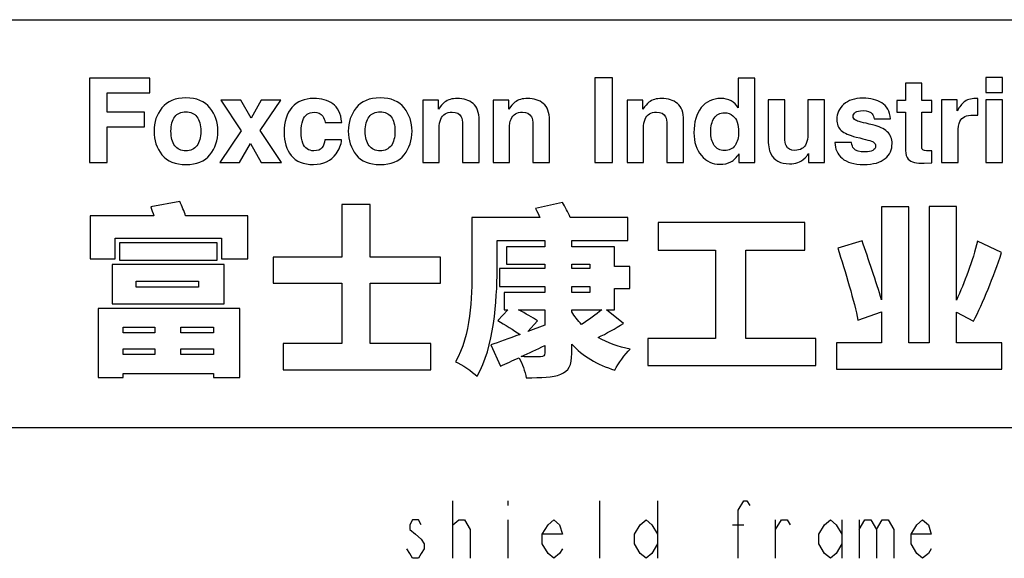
# Model space of a CAD drawing. Header units: millimetres. Extents: x 0 to 420, y 0 to 297.
# Tile 10 of 15: x 343 to 386, y 24 to 47. Entities that reach past the tile are written whole.
import ezdxf

# ---------------------------------------------------------------- set-up
doc = ezdxf.new("R2010")
doc.units = ezdxf.units.MM
doc.header["$LTSCALE"] = 23.1
doc.layers.get('0').update_dxf_attribs({"linetype": 'CONTINUOUS'})

msp = doc.modelspace()

# ---------------------------------------------------------------- linework, layer by layer
at = {"color": 7, "linetype": 'CONTINUOUS', "true_color": 0xf5f5f5}
for p, q in [((234.756, 47.473), (417.234, 47.473)), ((234.756, 29.765), (417.234, 29.765)), ((361.777, 24.088), (361.777, 26.588)), ((364.152, 26.588), (364.152, 26.38)), ((368.152, 24.088), (368.152, 26.588)), ((370.652, 26.588), (370.652, 24.088)), ((364.152, 25.755), (364.152, 24.088)), ((375.777, 24.088), (375.777, 25.755)), ((378.652, 25.755), (378.652, 24.088)), ((379.402, 25.755), (379.402, 24.088)), ((373.902, 25.547), (374.402, 25.547))]:
    msp.add_line(p, q, dxfattribs=at)
for points in [[(374.152, 24.088), (374.152, 26.172), (374.402, 26.588), (374.527, 26.588), (374.652, 26.38)], [(360.402, 25.547), (360.277, 25.755), (360.027, 25.755), (359.902, 25.547), (359.902, 25.338), (360.152, 25.13), (360.402, 24.922), (360.527, 24.713), (360.527, 24.505), (360.402, 24.297), (360.277, 24.088), (360.027, 24.088), (359.902, 24.297), (359.777, 24.505)], [(361.777, 25.338), (361.777, 25.547), (362.027, 25.755), (362.152, 25.755), (362.277, 25.755), (362.527, 25.338), (362.527, 24.088)], [(366.527, 24.505), (366.402, 24.297), (366.152, 24.088), (365.902, 24.297), (365.652, 24.713), (365.652, 25.13), (365.902, 25.547), (366.152, 25.755), (366.402, 25.547), (366.527, 25.13), (365.652, 25.13)], [(370.652, 24.713), (370.402, 24.297), (370.152, 24.088), (369.902, 24.297), (369.652, 24.713), (369.652, 25.13), (369.902, 25.547), (370.152, 25.755), (370.402, 25.547), (370.652, 25.13)], [(375.777, 25.338), (376.027, 25.755), (376.277, 25.755), (376.402, 25.547)], [(378.652, 24.713), (378.402, 24.297), (378.152, 24.088), (377.902, 24.297), (377.652, 24.713), (377.652, 25.13), (377.902, 25.547), (378.152, 25.755), (378.402, 25.547), (378.652, 25.13)], [(379.402, 25.338), (379.652, 25.755), (379.902, 25.755), (380.152, 25.338), (380.152, 24.088)], [(380.152, 25.338), (380.402, 25.755), (380.652, 25.755), (380.902, 25.338), (380.902, 24.088)], [(382.527, 24.505), (382.402, 24.297), (382.152, 24.088), (381.902, 24.297), (381.652, 24.713), (381.652, 25.13), (381.902, 25.547), (382.152, 25.755), (382.402, 25.547), (382.527, 25.13), (381.652, 25.13)]]:
    msp.add_lwpolyline(points, dxfattribs=at)
at = {"color": 7, "linetype": 'CONTINUOUS'}
for points, knots in [([(346.007, 44.937), (346.007, 44.937), (348.62, 44.937), (348.62, 44.937), (348.62, 44.937), (348.62, 44.937), (348.62, 44.293), (348.62, 44.293), (348.62, 44.293), (348.62, 44.293), (346.767, 44.293), (346.767, 44.293), (346.767, 44.293), (346.767, 44.293), (346.767, 43.451), (346.767, 43.451), (346.767, 43.451), (346.767, 43.451), (348.391, 43.451), (348.391, 43.451), (348.391, 43.451), (348.391, 43.451), (348.391, 42.814), (348.391, 42.814), (348.391, 42.814), (348.391, 42.814), (346.767, 42.814), (346.767, 42.814), (346.767, 42.814), (346.767, 42.814), (346.767, 41.278), (346.767, 41.278), (346.767, 41.278), (346.767, 41.278), (346.007, 41.278), (346.007, 41.278), (346.007, 41.278), (346.007, 41.278), (346.007, 44.937), (346.007, 44.937)], [0, 0, 0, 0, 0.090909, 0.090909, 0.090909, 0.090909, 0.181818, 0.181818, 0.181818, 0.181818, 0.272727, 0.272727, 0.272727, 0.272727, 0.363636, 0.363636, 0.363636, 0.363636, 0.454545, 0.454545, 0.454545, 0.454545, 0.545455, 0.545455, 0.545455, 0.545455, 0.636364, 0.636364, 0.636364, 0.636364, 0.727273, 0.727273, 0.727273, 0.727273, 0.818182, 0.818182, 0.818182, 0.818182, 1, 1, 1, 1]), ([(368.691, 41.278), (368.691, 41.278), (367.93, 41.278), (367.93, 41.278), (367.93, 41.278), (367.93, 41.278), (367.93, 44.942), (367.93, 44.942), (367.93, 44.942), (367.93, 44.942), (368.691, 44.942), (368.691, 44.942), (368.691, 44.942), (368.691, 44.942), (368.691, 41.278), (368.691, 41.278)], [0, 0, 0, 0, 0.2, 0.2, 0.2, 0.2, 0.4, 0.4, 0.4, 0.4, 0.6, 0.6, 0.6, 0.6, 1, 1, 1, 1]), ([(373.842, 43.944), (373.969, 43.872), (374.073, 43.772), (374.153, 43.645), (374.153, 43.645), (374.153, 43.645), (374.153, 44.937), (374.153, 44.937), (374.153, 44.937), (374.153, 44.937), (374.871, 44.937), (374.871, 44.937), (374.871, 44.937), (374.871, 44.937), (374.871, 41.278), (374.871, 41.278), (374.871, 41.278), (374.871, 41.278), (374.182, 41.278), (374.182, 41.278), (374.182, 41.278), (374.182, 41.278), (374.182, 41.653), (374.182, 41.653), (374.182, 41.653), (374.081, 41.492), (373.966, 41.375), (373.837, 41.303), (373.837, 41.303), (373.707, 41.23), (373.546, 41.193), (373.354, 41.193), (373.354, 41.193), (373.038, 41.193), (372.771, 41.321), (372.555, 41.577), (372.555, 41.577), (372.339, 41.833), (372.231, 42.162), (372.231, 42.563), (372.231, 42.563), (372.231, 43.025), (372.337, 43.389), (372.55, 43.654), (372.55, 43.654), (372.763, 43.92), (373.048, 44.052), (373.404, 44.052), (373.404, 44.052), (373.568, 44.052), (373.714, 44.016), (373.842, 43.944)], [0, 0, 0, 0, 0.071429, 0.071429, 0.071429, 0.071429, 0.142857, 0.142857, 0.142857, 0.142857, 0.214286, 0.214286, 0.214286, 0.214286, 0.285714, 0.285714, 0.285714, 0.285714, 0.357143, 0.357143, 0.357143, 0.357143, 0.428571, 0.428571, 0.428571, 0.428571, 0.5, 0.5, 0.5, 0.5, 0.571429, 0.571429, 0.571429, 0.571429, 0.642857, 0.642857, 0.642857, 0.642857, 0.714286, 0.714286, 0.714286, 0.714286, 0.785714, 0.785714, 0.785714, 0.785714, 0.857143, 0.857143, 0.857143, 0.857143, 1, 1, 1, 1]), ([(385.619, 44.311), (385.619, 44.311), (384.901, 44.311), (384.901, 44.311), (384.901, 44.311), (384.901, 44.311), (384.901, 44.965), (384.901, 44.965), (384.901, 44.965), (384.901, 44.965), (385.619, 44.965), (385.619, 44.965), (385.619, 44.965), (385.619, 44.965), (385.619, 44.311), (385.619, 44.311)], [0, 0, 0, 0, 0.2, 0.2, 0.2, 0.2, 0.4, 0.4, 0.4, 0.4, 0.6, 0.6, 0.6, 0.6, 1, 1, 1, 1]), ([(381.034, 43.458), (381.034, 43.458), (381.034, 43.963), (381.034, 43.963), (381.034, 43.963), (381.034, 43.963), (381.412, 43.963), (381.412, 43.963), (381.412, 43.963), (381.412, 43.963), (381.412, 44.719), (381.412, 44.719), (381.412, 44.719), (381.412, 44.719), (382.114, 44.719), (382.114, 44.719), (382.114, 44.719), (382.114, 44.719), (382.114, 43.963), (382.114, 43.963), (382.114, 43.963), (382.114, 43.963), (382.554, 43.963), (382.554, 43.963), (382.554, 43.963), (382.554, 43.963), (382.554, 43.458), (382.554, 43.458), (382.554, 43.458), (382.554, 43.458), (382.114, 43.458), (382.114, 43.458), (382.114, 43.458), (382.114, 43.458), (382.114, 42.026), (382.114, 42.026), (382.114, 42.026), (382.114, 41.915), (382.128, 41.846), (382.156, 41.819), (382.156, 41.819), (382.184, 41.791), (382.27, 41.777), (382.414, 41.777), (382.414, 41.777), (382.436, 41.777), (382.459, 41.778), (382.483, 41.779), (382.483, 41.779), (382.507, 41.779), (382.53, 41.781), (382.554, 41.782), (382.554, 41.782), (382.554, 41.782), (382.554, 41.253), (382.554, 41.253), (382.554, 41.253), (382.554, 41.253), (382.218, 41.24), (382.218, 41.24), (382.218, 41.24), (381.883, 41.229), (381.655, 41.287), (381.532, 41.415), (381.532, 41.415), (381.452, 41.496), (381.412, 41.621), (381.412, 41.79), (381.412, 41.79), (381.412, 41.79), (381.412, 43.458), (381.412, 43.458), (381.412, 43.458), (381.412, 43.458), (381.034, 43.458), (381.034, 43.458)], [0, 0, 0, 0, 0.05, 0.05, 0.05, 0.05, 0.1, 0.1, 0.1, 0.1, 0.15, 0.15, 0.15, 0.15, 0.2, 0.2, 0.2, 0.2, 0.25, 0.25, 0.25, 0.25, 0.3, 0.3, 0.3, 0.3, 0.35, 0.35, 0.35, 0.35, 0.4, 0.4, 0.4, 0.4, 0.45, 0.45, 0.45, 0.45, 0.5, 0.5, 0.5, 0.5, 0.55, 0.55, 0.55, 0.55, 0.6, 0.6, 0.6, 0.6, 0.65, 0.65, 0.65, 0.65, 0.7, 0.7, 0.7, 0.7, 0.75, 0.75, 0.75, 0.75, 0.8, 0.8, 0.8, 0.8, 0.85, 0.85, 0.85, 0.85, 0.9, 0.9, 0.9, 0.9, 1, 1, 1, 1]), ([(351.232, 41.609), (351.003, 41.327), (350.656, 41.186), (350.19, 41.186), (350.19, 41.186), (349.724, 41.186), (349.377, 41.327), (349.149, 41.609), (349.149, 41.609), (348.92, 41.891), (348.805, 42.231), (348.805, 42.629), (348.805, 42.629), (348.805, 43.02), (348.92, 43.358), (349.149, 43.645), (349.149, 43.645), (349.377, 43.932), (349.724, 44.075), (350.19, 44.075), (350.19, 44.075), (350.656, 44.075), (351.003, 43.932), (351.232, 43.645), (351.232, 43.645), (351.461, 43.358), (351.575, 43.02), (351.575, 42.629), (351.575, 42.629), (351.575, 42.231), (351.461, 41.891), (351.232, 41.609)], [0, 0, 0, 0, 0.111111, 0.111111, 0.111111, 0.111111, 0.222222, 0.222222, 0.222222, 0.222222, 0.333333, 0.333333, 0.333333, 0.333333, 0.444444, 0.444444, 0.444444, 0.444444, 0.555556, 0.555556, 0.555556, 0.555556, 0.666667, 0.666667, 0.666667, 0.666667, 0.777778, 0.777778, 0.777778, 0.777778, 1, 1, 1, 1]), ([(356.225, 43.015), (356.212, 43.117), (356.177, 43.208), (356.123, 43.289), (356.123, 43.289), (356.042, 43.398), (355.919, 43.453), (355.751, 43.453), (355.751, 43.453), (355.512, 43.453), (355.348, 43.335), (355.26, 43.098), (355.26, 43.098), (355.213, 42.972), (355.191, 42.805), (355.191, 42.597), (355.191, 42.597), (355.191, 42.398), (355.213, 42.239), (355.26, 42.118), (355.26, 42.118), (355.345, 41.893), (355.504, 41.78), (355.739, 41.78), (355.739, 41.78), (355.905, 41.78), (356.023, 41.825), (356.092, 41.914), (356.092, 41.914), (356.162, 42.004), (356.205, 42.12), (356.22, 42.262), (356.22, 42.262), (356.22, 42.262), (356.943, 42.262), (356.943, 42.262), (356.943, 42.262), (356.926, 42.047), (356.849, 41.843), (356.709, 41.651), (356.709, 41.651), (356.487, 41.341), (356.158, 41.186), (355.721, 41.186), (355.721, 41.186), (355.285, 41.186), (354.964, 41.315), (354.758, 41.574), (354.758, 41.574), (354.552, 41.832), (354.45, 42.167), (354.45, 42.579), (354.45, 42.579), (354.45, 43.044), (354.563, 43.406), (354.791, 43.664), (354.791, 43.664), (355.018, 43.923), (355.331, 44.052), (355.731, 44.052), (355.731, 44.052), (356.071, 44.052), (356.349, 43.976), (356.566, 43.824), (356.566, 43.824), (356.783, 43.671), (356.911, 43.402), (356.951, 43.015), (356.951, 43.015), (356.951, 43.015), (356.225, 43.015), (356.225, 43.015)], [0, 0, 0, 0, 0.052632, 0.052632, 0.052632, 0.052632, 0.105263, 0.105263, 0.105263, 0.105263, 0.157895, 0.157895, 0.157895, 0.157895, 0.210526, 0.210526, 0.210526, 0.210526, 0.263158, 0.263158, 0.263158, 0.263158, 0.315789, 0.315789, 0.315789, 0.315789, 0.368421, 0.368421, 0.368421, 0.368421, 0.421053, 0.421053, 0.421053, 0.421053, 0.473684, 0.473684, 0.473684, 0.473684, 0.526316, 0.526316, 0.526316, 0.526316, 0.578947, 0.578947, 0.578947, 0.578947, 0.631579, 0.631579, 0.631579, 0.631579, 0.684211, 0.684211, 0.684211, 0.684211, 0.736842, 0.736842, 0.736842, 0.736842, 0.789474, 0.789474, 0.789474, 0.789474, 0.842105, 0.842105, 0.842105, 0.842105, 0.894737, 0.894737, 0.894737, 0.894737, 1, 1, 1, 1]), ([(359.659, 41.609), (359.43, 41.327), (359.083, 41.186), (358.617, 41.186), (358.617, 41.186), (358.151, 41.186), (357.804, 41.327), (357.576, 41.609), (357.576, 41.609), (357.347, 41.891), (357.232, 42.231), (357.232, 42.629), (357.232, 42.629), (357.232, 43.02), (357.347, 43.358), (357.576, 43.645), (357.576, 43.645), (357.804, 43.932), (358.151, 44.075), (358.617, 44.075), (358.617, 44.075), (359.083, 44.075), (359.43, 43.932), (359.659, 43.645), (359.659, 43.645), (359.888, 43.358), (360.002, 43.02), (360.002, 42.629), (360.002, 42.629), (360.002, 42.231), (359.888, 41.891), (359.659, 41.609)], [0, 0, 0, 0, 0.111111, 0.111111, 0.111111, 0.111111, 0.222222, 0.222222, 0.222222, 0.222222, 0.333333, 0.333333, 0.333333, 0.333333, 0.444444, 0.444444, 0.444444, 0.444444, 0.555556, 0.555556, 0.555556, 0.555556, 0.666667, 0.666667, 0.666667, 0.666667, 0.777778, 0.777778, 0.777778, 0.777778, 1, 1, 1, 1]), ([(362.648, 43.832), (362.825, 43.686), (362.914, 43.442), (362.914, 43.102), (362.914, 43.102), (362.914, 43.102), (362.914, 41.278), (362.914, 41.278), (362.914, 41.278), (362.914, 41.278), (362.188, 41.278), (362.188, 41.278), (362.188, 41.278), (362.188, 41.278), (362.188, 42.926), (362.188, 42.926), (362.188, 42.926), (362.188, 43.069), (362.169, 43.178), (362.131, 43.254), (362.131, 43.254), (362.062, 43.393), (361.93, 43.463), (361.736, 43.463), (361.736, 43.463), (361.498, 43.463), (361.334, 43.361), (361.245, 43.157), (361.245, 43.157), (361.199, 43.049), (361.176, 42.912), (361.176, 42.745), (361.176, 42.745), (361.176, 42.745), (361.176, 41.278), (361.176, 41.278), (361.176, 41.278), (361.176, 41.278), (360.467, 41.278), (360.467, 41.278), (360.467, 41.278), (360.467, 41.278), (360.467, 43.983), (360.467, 43.983), (360.467, 43.983), (360.467, 43.983), (361.153, 43.983), (361.153, 43.983), (361.153, 43.983), (361.153, 43.983), (361.153, 43.587), (361.153, 43.587), (361.153, 43.587), (361.244, 43.727), (361.33, 43.827), (361.411, 43.888), (361.411, 43.888), (361.556, 43.998), (361.74, 44.052), (361.963, 44.052), (361.963, 44.052), (362.242, 44.052), (362.47, 43.979), (362.648, 43.832)], [0, 0, 0, 0, 0.058824, 0.058824, 0.058824, 0.058824, 0.117647, 0.117647, 0.117647, 0.117647, 0.176471, 0.176471, 0.176471, 0.176471, 0.235294, 0.235294, 0.235294, 0.235294, 0.294118, 0.294118, 0.294118, 0.294118, 0.352941, 0.352941, 0.352941, 0.352941, 0.411765, 0.411765, 0.411765, 0.411765, 0.470588, 0.470588, 0.470588, 0.470588, 0.529412, 0.529412, 0.529412, 0.529412, 0.588235, 0.588235, 0.588235, 0.588235, 0.647059, 0.647059, 0.647059, 0.647059, 0.705882, 0.705882, 0.705882, 0.705882, 0.764706, 0.764706, 0.764706, 0.764706, 0.823529, 0.823529, 0.823529, 0.823529, 0.882353, 0.882353, 0.882353, 0.882353, 1, 1, 1, 1]), ([(365.697, 43.832), (365.875, 43.686), (365.963, 43.442), (365.963, 43.102), (365.963, 43.102), (365.963, 43.102), (365.963, 41.278), (365.963, 41.278), (365.963, 41.278), (365.963, 41.278), (365.238, 41.278), (365.238, 41.278), (365.238, 41.278), (365.238, 41.278), (365.238, 42.926), (365.238, 42.926), (365.238, 42.926), (365.238, 43.069), (365.219, 43.178), (365.181, 43.254), (365.181, 43.254), (365.112, 43.393), (364.98, 43.463), (364.786, 43.463), (364.786, 43.463), (364.547, 43.463), (364.383, 43.361), (364.295, 43.157), (364.295, 43.157), (364.249, 43.049), (364.226, 42.912), (364.226, 42.745), (364.226, 42.745), (364.226, 42.745), (364.226, 41.278), (364.226, 41.278), (364.226, 41.278), (364.226, 41.278), (363.517, 41.278), (363.517, 41.278), (363.517, 41.278), (363.517, 41.278), (363.517, 43.983), (363.517, 43.983), (363.517, 43.983), (363.517, 43.983), (364.203, 43.983), (364.203, 43.983), (364.203, 43.983), (364.203, 43.983), (364.203, 43.587), (364.203, 43.587), (364.203, 43.587), (364.294, 43.727), (364.38, 43.827), (364.461, 43.888), (364.461, 43.888), (364.606, 43.998), (364.79, 44.052), (365.013, 44.052), (365.013, 44.052), (365.292, 44.052), (365.52, 43.979), (365.697, 43.832)], [0, 0, 0, 0, 0.058824, 0.058824, 0.058824, 0.058824, 0.117647, 0.117647, 0.117647, 0.117647, 0.176471, 0.176471, 0.176471, 0.176471, 0.235294, 0.235294, 0.235294, 0.235294, 0.294118, 0.294118, 0.294118, 0.294118, 0.352941, 0.352941, 0.352941, 0.352941, 0.411765, 0.411765, 0.411765, 0.411765, 0.470588, 0.470588, 0.470588, 0.470588, 0.529412, 0.529412, 0.529412, 0.529412, 0.588235, 0.588235, 0.588235, 0.588235, 0.647059, 0.647059, 0.647059, 0.647059, 0.705882, 0.705882, 0.705882, 0.705882, 0.764706, 0.764706, 0.764706, 0.764706, 0.823529, 0.823529, 0.823529, 0.823529, 0.882353, 0.882353, 0.882353, 0.882353, 1, 1, 1, 1]), ([(371.514, 43.832), (371.692, 43.686), (371.78, 43.442), (371.78, 43.102), (371.78, 43.102), (371.78, 43.102), (371.78, 41.278), (371.78, 41.278), (371.78, 41.278), (371.78, 41.278), (371.055, 41.278), (371.055, 41.278), (371.055, 41.278), (371.055, 41.278), (371.055, 42.926), (371.055, 42.926), (371.055, 42.926), (371.055, 43.069), (371.036, 43.178), (370.998, 43.254), (370.998, 43.254), (370.929, 43.393), (370.797, 43.463), (370.603, 43.463), (370.603, 43.463), (370.365, 43.463), (370.201, 43.361), (370.112, 43.157), (370.112, 43.157), (370.066, 43.049), (370.043, 42.912), (370.043, 42.745), (370.043, 42.745), (370.043, 42.745), (370.043, 41.278), (370.043, 41.278), (370.043, 41.278), (370.043, 41.278), (369.334, 41.278), (369.334, 41.278), (369.334, 41.278), (369.334, 41.278), (369.334, 43.983), (369.334, 43.983), (369.334, 43.983), (369.334, 43.983), (370.02, 43.983), (370.02, 43.983), (370.02, 43.983), (370.02, 43.983), (370.02, 43.587), (370.02, 43.587), (370.02, 43.587), (370.111, 43.727), (370.197, 43.827), (370.278, 43.888), (370.278, 43.888), (370.423, 43.998), (370.607, 44.052), (370.83, 44.052), (370.83, 44.052), (371.109, 44.052), (371.337, 43.979), (371.514, 43.832)], [0, 0, 0, 0, 0.058824, 0.058824, 0.058824, 0.058824, 0.117647, 0.117647, 0.117647, 0.117647, 0.176471, 0.176471, 0.176471, 0.176471, 0.235294, 0.235294, 0.235294, 0.235294, 0.294118, 0.294118, 0.294118, 0.294118, 0.352941, 0.352941, 0.352941, 0.352941, 0.411765, 0.411765, 0.411765, 0.411765, 0.470588, 0.470588, 0.470588, 0.470588, 0.529412, 0.529412, 0.529412, 0.529412, 0.588235, 0.588235, 0.588235, 0.588235, 0.647059, 0.647059, 0.647059, 0.647059, 0.705882, 0.705882, 0.705882, 0.705882, 0.764706, 0.764706, 0.764706, 0.764706, 0.823529, 0.823529, 0.823529, 0.823529, 0.882353, 0.882353, 0.882353, 0.882353, 1, 1, 1, 1]), ([(379.069, 42.143), (379.084, 42.017), (379.117, 41.927), (379.167, 41.874), (379.167, 41.874), (379.255, 41.78), (379.418, 41.733), (379.656, 41.733), (379.656, 41.733), (379.796, 41.733), (379.908, 41.753), (379.99, 41.795), (379.99, 41.795), (380.072, 41.836), (380.114, 41.898), (380.114, 41.981), (380.114, 41.981), (380.114, 42.061), (380.08, 42.121), (380.014, 42.163), (380.014, 42.163), (379.947, 42.204), (379.7, 42.275), (379.273, 42.377), (379.273, 42.377), (378.965, 42.453), (378.748, 42.548), (378.622, 42.663), (378.622, 42.663), (378.496, 42.775), (378.433, 42.938), (378.433, 43.15), (378.433, 43.15), (378.433, 43.4), (378.531, 43.615), (378.728, 43.795), (378.728, 43.795), (378.925, 43.975), (379.202, 44.065), (379.559, 44.065), (379.559, 44.065), (379.898, 44.065), (380.174, 43.997), (380.387, 43.862), (380.387, 43.862), (380.601, 43.727), (380.724, 43.494), (380.755, 43.162), (380.755, 43.162), (380.755, 43.162), (380.046, 43.162), (380.046, 43.162), (380.046, 43.162), (380.036, 43.253), (380.011, 43.326), (379.969, 43.379), (379.969, 43.379), (379.891, 43.475), (379.758, 43.523), (379.57, 43.523), (379.57, 43.523), (379.415, 43.523), (379.305, 43.499), (379.24, 43.451), (379.24, 43.451), (379.174, 43.403), (379.141, 43.346), (379.141, 43.282), (379.141, 43.282), (379.141, 43.2), (379.176, 43.142), (379.246, 43.105), (379.246, 43.105), (379.316, 43.067), (379.562, 43.001), (379.986, 42.909), (379.986, 42.909), (380.268, 42.842), (380.48, 42.742), (380.621, 42.608), (380.621, 42.608), (380.76, 42.472), (380.83, 42.302), (380.83, 42.098), (380.83, 42.098), (380.83, 41.83), (380.729, 41.61), (380.529, 41.441), (380.529, 41.441), (380.329, 41.271), (380.02, 41.186), (379.601, 41.186), (379.601, 41.186), (379.175, 41.186), (378.86, 41.276), (378.656, 41.455), (378.656, 41.455), (378.452, 41.635), (378.351, 41.865), (378.351, 42.143), (378.351, 42.143), (378.351, 42.143), (379.069, 42.143), (379.069, 42.143)], [0, 0, 0, 0, 0.037037, 0.037037, 0.037037, 0.037037, 0.074074, 0.074074, 0.074074, 0.074074, 0.111111, 0.111111, 0.111111, 0.111111, 0.148148, 0.148148, 0.148148, 0.148148, 0.185185, 0.185185, 0.185185, 0.185185, 0.222222, 0.222222, 0.222222, 0.222222, 0.259259, 0.259259, 0.259259, 0.259259, 0.296296, 0.296296, 0.296296, 0.296296, 0.333333, 0.333333, 0.333333, 0.333333, 0.37037, 0.37037, 0.37037, 0.37037, 0.407407, 0.407407, 0.407407, 0.407407, 0.444444, 0.444444, 0.444444, 0.444444, 0.481481, 0.481481, 0.481481, 0.481481, 0.518519, 0.518519, 0.518519, 0.518519, 0.555556, 0.555556, 0.555556, 0.555556, 0.592593, 0.592593, 0.592593, 0.592593, 0.62963, 0.62963, 0.62963, 0.62963, 0.666667, 0.666667, 0.666667, 0.666667, 0.703704, 0.703704, 0.703704, 0.703704, 0.740741, 0.740741, 0.740741, 0.740741, 0.777778, 0.777778, 0.777778, 0.777778, 0.814815, 0.814815, 0.814815, 0.814815, 0.851852, 0.851852, 0.851852, 0.851852, 0.888889, 0.888889, 0.888889, 0.888889, 0.925926, 0.925926, 0.925926, 0.925926, 1, 1, 1, 1]), ([(384.488, 44.051), (384.497, 44.05), (384.518, 44.049), (384.549, 44.047), (384.549, 44.047), (384.549, 44.047), (384.549, 43.321), (384.549, 43.321), (384.549, 43.321), (384.504, 43.326), (384.465, 43.33), (384.43, 43.331), (384.43, 43.331), (384.395, 43.333), (384.367, 43.334), (384.345, 43.334), (384.345, 43.334), (384.06, 43.334), (383.869, 43.241), (383.771, 43.055), (383.771, 43.055), (383.716, 42.951), (383.689, 42.79), (383.689, 42.573), (383.689, 42.573), (383.689, 42.573), (383.689, 41.278), (383.689, 41.278), (383.689, 41.278), (383.689, 41.278), (382.975, 41.278), (382.975, 41.278), (382.975, 41.278), (382.975, 41.278), (382.975, 43.988), (382.975, 43.988), (382.975, 43.988), (382.975, 43.988), (383.651, 43.988), (383.651, 43.988), (383.651, 43.988), (383.651, 43.988), (383.651, 43.515), (383.651, 43.515), (383.651, 43.515), (383.761, 43.696), (383.856, 43.819), (383.938, 43.886), (383.938, 43.886), (384.07, 43.997), (384.242, 44.052), (384.454, 44.052), (384.454, 44.052), (384.468, 44.052), (384.479, 44.052), (384.488, 44.051)], [0, 0, 0, 0, 0.066667, 0.066667, 0.066667, 0.066667, 0.133333, 0.133333, 0.133333, 0.133333, 0.2, 0.2, 0.2, 0.2, 0.266667, 0.266667, 0.266667, 0.266667, 0.333333, 0.333333, 0.333333, 0.333333, 0.4, 0.4, 0.4, 0.4, 0.466667, 0.466667, 0.466667, 0.466667, 0.533333, 0.533333, 0.533333, 0.533333, 0.6, 0.6, 0.6, 0.6, 0.666667, 0.666667, 0.666667, 0.666667, 0.733333, 0.733333, 0.733333, 0.733333, 0.8, 0.8, 0.8, 0.8, 0.866667, 0.866667, 0.866667, 0.866667, 1, 1, 1, 1]), ([(351.657, 41.278), (351.657, 41.278), (352.582, 42.65), (352.582, 42.65), (352.582, 42.65), (352.582, 42.65), (351.697, 43.983), (351.697, 43.983), (351.697, 43.983), (351.697, 43.983), (352.565, 43.983), (352.565, 43.983), (352.565, 43.983), (352.565, 43.983), (353.017, 43.198), (353.017, 43.198), (353.017, 43.198), (353.017, 43.198), (353.46, 43.983), (353.46, 43.983), (353.46, 43.983), (353.46, 43.983), (354.303, 43.983), (354.303, 43.983), (354.303, 43.983), (354.303, 43.983), (353.412, 42.663), (353.412, 42.663), (353.412, 42.663), (353.412, 42.663), (354.337, 41.278), (354.337, 41.278), (354.337, 41.278), (354.337, 41.278), (353.455, 41.278), (353.455, 41.278), (353.455, 41.278), (353.455, 41.278), (352.988, 42.092), (352.988, 42.092), (352.988, 42.092), (352.988, 42.092), (352.517, 41.278), (352.517, 41.278), (352.517, 41.278), (352.517, 41.278), (351.657, 41.278), (351.657, 41.278)], [0, 0, 0, 0, 0.076923, 0.076923, 0.076923, 0.076923, 0.153846, 0.153846, 0.153846, 0.153846, 0.230769, 0.230769, 0.230769, 0.230769, 0.307692, 0.307692, 0.307692, 0.307692, 0.384615, 0.384615, 0.384615, 0.384615, 0.461538, 0.461538, 0.461538, 0.461538, 0.538462, 0.538462, 0.538462, 0.538462, 0.615385, 0.615385, 0.615385, 0.615385, 0.692308, 0.692308, 0.692308, 0.692308, 0.769231, 0.769231, 0.769231, 0.769231, 0.846154, 0.846154, 0.846154, 0.846154, 1, 1, 1, 1]), ([(376.176, 43.988), (376.176, 43.988), (376.176, 42.354), (376.176, 42.354), (376.176, 42.354), (376.176, 42.2), (376.195, 42.084), (376.23, 42.006), (376.23, 42.006), (376.295, 41.869), (376.421, 41.8), (376.609, 41.8), (376.609, 41.8), (376.85, 41.8), (377.015, 41.898), (377.104, 42.093), (377.104, 42.093), (377.15, 42.199), (377.173, 42.339), (377.173, 42.513), (377.173, 42.513), (377.173, 42.513), (377.173, 43.988), (377.173, 43.988), (377.173, 43.988), (377.173, 43.988), (377.892, 43.988), (377.892, 43.988), (377.892, 43.988), (377.892, 43.988), (377.892, 41.278), (377.892, 41.278), (377.892, 41.278), (377.892, 41.278), (377.203, 41.278), (377.203, 41.278), (377.203, 41.278), (377.203, 41.278), (377.203, 41.66), (377.203, 41.66), (377.203, 41.66), (377.197, 41.652), (377.18, 41.627), (377.153, 41.586), (377.153, 41.586), (377.127, 41.545), (377.095, 41.508), (377.059, 41.477), (377.059, 41.477), (376.948, 41.377), (376.842, 41.309), (376.738, 41.273), (376.738, 41.273), (376.635, 41.236), (376.514, 41.218), (376.375, 41.218), (376.375, 41.218), (375.975, 41.218), (375.706, 41.362), (375.567, 41.651), (375.567, 41.651), (375.489, 41.81), (375.45, 42.044), (375.45, 42.354), (375.45, 42.354), (375.45, 42.354), (375.45, 43.988), (375.45, 43.988), (375.45, 43.988), (375.45, 43.988), (376.176, 43.988), (376.176, 43.988)], [0, 0, 0, 0, 0.052632, 0.052632, 0.052632, 0.052632, 0.105263, 0.105263, 0.105263, 0.105263, 0.157895, 0.157895, 0.157895, 0.157895, 0.210526, 0.210526, 0.210526, 0.210526, 0.263158, 0.263158, 0.263158, 0.263158, 0.315789, 0.315789, 0.315789, 0.315789, 0.368421, 0.368421, 0.368421, 0.368421, 0.421053, 0.421053, 0.421053, 0.421053, 0.473684, 0.473684, 0.473684, 0.473684, 0.526316, 0.526316, 0.526316, 0.526316, 0.578947, 0.578947, 0.578947, 0.578947, 0.631579, 0.631579, 0.631579, 0.631579, 0.684211, 0.684211, 0.684211, 0.684211, 0.736842, 0.736842, 0.736842, 0.736842, 0.789474, 0.789474, 0.789474, 0.789474, 0.842105, 0.842105, 0.842105, 0.842105, 0.894737, 0.894737, 0.894737, 0.894737, 1, 1, 1, 1]), ([(384.901, 43.988), (384.901, 43.988), (384.901, 43.988), (384.901, 43.988), (384.901, 43.988), (384.901, 43.988), (385.619, 43.988), (385.619, 43.988), (385.619, 43.988), (385.619, 43.988), (385.619, 41.278), (385.619, 41.278), (385.619, 41.278), (385.619, 41.278), (384.901, 41.278), (384.901, 41.278), (384.901, 41.278), (384.901, 41.278), (384.901, 43.988), (384.901, 43.988)], [0, 0, 0, 0, 0.166667, 0.166667, 0.166667, 0.166667, 0.333333, 0.333333, 0.333333, 0.333333, 0.5, 0.5, 0.5, 0.5, 0.666667, 0.666667, 0.666667, 0.666667, 1, 1, 1, 1]), ([(350.665, 42.001), (350.665, 42.001), (350.665, 42.001), (350.665, 42.001), (350.665, 42.001), (350.776, 42.148), (350.832, 42.357), (350.832, 42.629), (350.832, 42.629), (350.832, 42.9), (350.776, 43.109), (350.665, 43.256), (350.665, 43.256), (350.554, 43.402), (350.395, 43.475), (350.188, 43.475), (350.188, 43.475), (349.98, 43.475), (349.821, 43.402), (349.709, 43.256), (349.709, 43.256), (349.597, 43.109), (349.541, 42.9), (349.541, 42.629), (349.541, 42.629), (349.541, 42.357), (349.597, 42.148), (349.709, 42.001), (349.709, 42.001), (349.821, 41.853), (349.98, 41.78), (350.188, 41.78), (350.188, 41.78), (350.395, 41.78), (350.554, 41.853), (350.665, 42.001)], [0, 0, 0, 0, 0.1, 0.1, 0.1, 0.1, 0.2, 0.2, 0.2, 0.2, 0.3, 0.3, 0.3, 0.3, 0.4, 0.4, 0.4, 0.4, 0.5, 0.5, 0.5, 0.5, 0.6, 0.6, 0.6, 0.6, 0.7, 0.7, 0.7, 0.7, 0.8, 0.8, 0.8, 0.8, 1, 1, 1, 1]), ([(359.092, 42.001), (359.092, 42.001), (359.092, 42.001), (359.092, 42.001), (359.092, 42.001), (359.203, 42.148), (359.259, 42.357), (359.259, 42.629), (359.259, 42.629), (359.259, 42.9), (359.203, 43.109), (359.092, 43.256), (359.092, 43.256), (358.981, 43.402), (358.822, 43.475), (358.615, 43.475), (358.615, 43.475), (358.407, 43.475), (358.248, 43.402), (358.136, 43.256), (358.136, 43.256), (358.024, 43.109), (357.968, 42.9), (357.968, 42.629), (357.968, 42.629), (357.968, 42.357), (358.024, 42.148), (358.136, 42.001), (358.136, 42.001), (358.248, 41.853), (358.407, 41.78), (358.615, 41.78), (358.615, 41.78), (358.822, 41.78), (358.981, 41.853), (359.092, 42.001)], [0, 0, 0, 0, 0.1, 0.1, 0.1, 0.1, 0.2, 0.2, 0.2, 0.2, 0.3, 0.3, 0.3, 0.3, 0.4, 0.4, 0.4, 0.4, 0.5, 0.5, 0.5, 0.5, 0.6, 0.6, 0.6, 0.6, 0.7, 0.7, 0.7, 0.7, 0.8, 0.8, 0.8, 0.8, 1, 1, 1, 1]), ([(374.016, 42.014), (374.016, 42.014), (374.016, 42.014), (374.016, 42.014), (374.016, 42.014), (374.12, 42.163), (374.172, 42.356), (374.172, 42.593), (374.172, 42.593), (374.172, 42.924), (374.089, 43.161), (373.921, 43.304), (373.921, 43.304), (373.818, 43.39), (373.699, 43.433), (373.563, 43.433), (373.563, 43.433), (373.356, 43.433), (373.204, 43.355), (373.107, 43.198), (373.107, 43.198), (373.01, 43.042), (372.961, 42.847), (372.961, 42.615), (372.961, 42.615), (372.961, 42.365), (373.011, 42.165), (373.11, 42.015), (373.11, 42.015), (373.208, 41.865), (373.358, 41.79), (373.558, 41.79), (373.558, 41.79), (373.759, 41.79), (373.911, 41.865), (374.016, 42.014)], [0, 0, 0, 0, 0.1, 0.1, 0.1, 0.1, 0.2, 0.2, 0.2, 0.2, 0.3, 0.3, 0.3, 0.3, 0.4, 0.4, 0.4, 0.4, 0.5, 0.5, 0.5, 0.5, 0.6, 0.6, 0.6, 0.6, 0.7, 0.7, 0.7, 0.7, 0.8, 0.8, 0.8, 0.8, 1, 1, 1, 1]), ([(352.879, 38.95), (352.879, 38.95), (352.879, 37.086), (352.879, 37.086), (352.879, 37.086), (352.879, 37.086), (351.734, 37.086), (351.734, 37.086), (351.734, 37.086), (351.734, 37.086), (351.734, 37.994), (351.734, 37.994), (351.734, 37.994), (351.734, 37.994), (347.12, 37.994), (347.12, 37.994), (347.12, 37.994), (347.12, 37.994), (347.12, 37.086), (347.12, 37.086), (347.12, 37.086), (347.12, 37.086), (346.03, 37.086), (346.03, 37.086), (346.03, 37.086), (346.03, 37.086), (346.03, 38.95), (346.03, 38.95), (346.03, 38.95), (346.03, 38.95), (348.803, 38.95), (348.803, 38.95), (348.803, 38.95), (348.756, 39.084), (348.7, 39.226), (348.661, 39.344), (348.661, 39.344), (348.661, 39.344), (349.924, 39.574), (349.924, 39.574), (349.924, 39.574), (350.019, 39.384), (350.114, 39.147), (350.177, 38.95), (350.177, 38.95), (350.177, 38.95), (352.879, 38.95), (352.879, 38.95)], [0, 0, 0, 0, 0.076923, 0.076923, 0.076923, 0.076923, 0.153846, 0.153846, 0.153846, 0.153846, 0.230769, 0.230769, 0.230769, 0.230769, 0.307692, 0.307692, 0.307692, 0.307692, 0.384615, 0.384615, 0.384615, 0.384615, 0.461538, 0.461538, 0.461538, 0.461538, 0.538462, 0.538462, 0.538462, 0.538462, 0.615385, 0.615385, 0.615385, 0.615385, 0.692308, 0.692308, 0.692308, 0.692308, 0.769231, 0.769231, 0.769231, 0.769231, 0.846154, 0.846154, 0.846154, 0.846154, 1, 1, 1, 1]), ([(358.19, 36.027), (358.19, 36.027), (358.19, 33.413), (358.19, 33.413), (358.19, 33.413), (358.19, 33.413), (360.812, 33.413), (360.812, 33.413), (360.812, 33.413), (360.812, 33.413), (360.812, 32.267), (360.812, 32.267), (360.812, 32.267), (360.812, 32.267), (354.406, 32.267), (354.406, 32.267), (354.406, 32.267), (354.406, 32.267), (354.406, 33.413), (354.406, 33.413), (354.406, 33.413), (354.406, 33.413), (356.95, 33.413), (356.95, 33.413), (356.95, 33.413), (356.95, 33.413), (356.95, 36.027), (356.95, 36.027), (356.95, 36.027), (356.95, 36.027), (353.972, 36.027), (353.972, 36.027), (353.972, 36.027), (353.972, 36.027), (353.972, 37.165), (353.972, 37.165), (353.972, 37.165), (353.972, 37.165), (356.95, 37.165), (356.95, 37.165), (356.95, 37.165), (356.95, 37.165), (356.95, 39.447), (356.95, 39.447), (356.95, 39.447), (356.95, 39.447), (358.19, 39.447), (358.19, 39.447), (358.19, 39.447), (358.19, 39.447), (358.19, 37.165), (358.19, 37.165), (358.19, 37.165), (358.19, 37.165), (361.231, 37.165), (361.231, 37.165), (361.231, 37.165), (361.231, 37.165), (361.231, 36.027), (361.231, 36.027), (361.231, 36.027), (361.231, 36.027), (358.19, 36.027), (358.19, 36.027)], [0, 0, 0, 0, 0.058824, 0.058824, 0.058824, 0.058824, 0.117647, 0.117647, 0.117647, 0.117647, 0.176471, 0.176471, 0.176471, 0.176471, 0.235294, 0.235294, 0.235294, 0.235294, 0.294118, 0.294118, 0.294118, 0.294118, 0.352941, 0.352941, 0.352941, 0.352941, 0.411765, 0.411765, 0.411765, 0.411765, 0.470588, 0.470588, 0.470588, 0.470588, 0.529412, 0.529412, 0.529412, 0.529412, 0.588235, 0.588235, 0.588235, 0.588235, 0.647059, 0.647059, 0.647059, 0.647059, 0.705882, 0.705882, 0.705882, 0.705882, 0.764706, 0.764706, 0.764706, 0.764706, 0.823529, 0.823529, 0.823529, 0.823529, 0.882353, 0.882353, 0.882353, 0.882353, 1, 1, 1, 1]), ([(369.179, 34.289), (368.816, 34.068), (368.429, 33.847), (368.081, 33.673), (368.081, 33.673), (368.476, 33.445), (368.942, 33.278), (369.463, 33.168), (369.463, 33.168), (369.242, 32.955), (368.942, 32.536), (368.8, 32.26), (368.8, 32.26), (368.034, 32.489), (367.41, 32.868), (366.928, 33.389), (366.928, 33.389), (366.928, 33.389), (366.928, 32.986), (366.928, 32.986), (366.928, 32.986), (366.928, 32.457), (366.81, 32.228), (366.454, 32.078), (366.454, 32.078), (366.091, 31.936), (365.625, 31.928), (364.953, 31.928), (364.953, 31.928), (364.906, 32.189), (364.779, 32.544), (364.645, 32.797), (364.645, 32.797), (364.361, 32.67), (364.084, 32.544), (363.832, 32.426), (363.832, 32.426), (363.832, 32.426), (363.421, 33.358), (363.421, 33.358), (363.421, 33.358), (363.761, 33.468), (364.203, 33.626), (364.685, 33.808), (364.685, 33.808), (364.424, 33.989), (364.021, 34.234), (363.721, 34.416), (363.721, 34.416), (363.721, 34.416), (364.156, 34.882), (364.156, 34.882), (364.156, 34.882), (364.156, 34.882), (363.998, 34.882), (363.998, 34.882), (363.998, 34.882), (363.998, 34.882), (363.998, 35.632), (363.998, 35.632), (363.998, 35.632), (363.998, 35.632), (365.759, 35.632), (365.759, 35.632), (365.759, 35.632), (365.759, 35.632), (365.759, 35.885), (365.759, 35.885), (365.759, 35.885), (365.759, 35.885), (363.8, 35.885), (363.8, 35.885), (363.8, 35.885), (363.8, 35.885), (363.8, 36.667), (363.8, 36.667), (363.8, 36.667), (363.8, 36.667), (365.759, 36.667), (365.759, 36.667), (365.759, 36.667), (365.759, 36.667), (365.759, 36.864), (365.759, 36.864), (365.759, 36.864), (365.759, 36.864), (364.1, 36.864), (364.1, 36.864), (364.1, 36.864), (364.1, 36.864), (364.1, 37.615), (364.1, 37.615), (364.1, 37.615), (364.1, 37.615), (365.759, 37.615), (365.759, 37.615), (365.759, 37.615), (365.759, 37.615), (365.759, 37.891), (365.759, 37.891), (365.759, 37.891), (365.759, 37.891), (363.689, 37.891), (363.689, 37.891), (363.689, 37.891), (363.689, 37.891), (363.689, 36.612), (363.689, 36.612), (363.689, 36.612), (363.689, 35.285), (363.563, 33.247), (362.821, 31.999), (362.821, 31.999), (362.623, 32.189), (362.141, 32.512), (361.889, 32.623), (361.889, 32.623), (362.552, 33.752), (362.6, 35.427), (362.6, 36.612), (362.6, 36.612), (362.6, 36.612), (362.6, 38.886), (362.6, 38.886), (362.6, 38.886), (362.6, 38.886), (365.546, 38.886), (365.546, 38.886), (365.546, 38.886), (365.49, 39.021), (365.419, 39.155), (365.364, 39.274), (365.364, 39.274), (365.364, 39.274), (366.525, 39.542), (366.525, 39.542), (366.525, 39.542), (366.644, 39.344), (366.762, 39.108), (366.865, 38.886), (366.865, 38.886), (366.865, 38.886), (369.361, 38.886), (369.361, 38.886), (369.361, 38.886), (369.361, 38.886), (369.361, 37.891), (369.361, 37.891), (369.361, 37.891), (369.361, 37.891), (366.928, 37.891), (366.928, 37.891), (366.928, 37.891), (366.928, 37.891), (366.928, 37.615), (366.928, 37.615), (366.928, 37.615), (366.928, 37.615), (368.792, 37.615), (368.792, 37.615), (368.792, 37.615), (368.792, 37.615), (368.792, 36.762), (368.792, 36.762), (368.792, 36.762), (368.792, 36.762), (369.448, 36.762), (369.448, 36.762), (369.448, 36.762), (369.448, 36.762), (369.448, 35.798), (369.448, 35.798), (369.448, 35.798), (369.448, 35.798), (368.792, 35.798), (368.792, 35.798), (368.792, 35.798), (368.792, 35.798), (368.792, 34.882), (368.792, 34.882), (368.792, 34.882), (368.792, 34.882), (368.445, 34.882), (368.445, 34.882), (368.445, 34.882), (368.445, 34.882), (369.179, 34.289), (369.179, 34.289)], [0, 0, 0, 0, 0.020833, 0.020833, 0.020833, 0.020833, 0.041667, 0.041667, 0.041667, 0.041667, 0.0625, 0.0625, 0.0625, 0.0625, 0.083333, 0.083333, 0.083333, 0.083333, 0.104167, 0.104167, 0.104167, 0.104167, 0.125, 0.125, 0.125, 0.125, 0.145833, 0.145833, 0.145833, 0.145833, 0.166667, 0.166667, 0.166667, 0.166667, 0.1875, 0.1875, 0.1875, 0.1875, 0.208333, 0.208333, 0.208333, 0.208333, 0.229167, 0.229167, 0.229167, 0.229167, 0.25, 0.25, 0.25, 0.25, 0.270833, 0.270833, 0.270833, 0.270833, 0.291667, 0.291667, 0.291667, 0.291667, 0.3125, 0.3125, 0.3125, 0.3125, 0.333333, 0.333333, 0.333333, 0.333333, 0.354167, 0.354167, 0.354167, 0.354167, 0.375, 0.375, 0.375, 0.375, 0.395833, 0.395833, 0.395833, 0.395833, 0.416667, 0.416667, 0.416667, 0.416667, 0.4375, 0.4375, 0.4375, 0.4375, 0.458333, 0.458333, 0.458333, 0.458333, 0.479167, 0.479167, 0.479167, 0.479167, 0.5, 0.5, 0.5, 0.5, 0.520833, 0.520833, 0.520833, 0.520833, 0.541667, 0.541667, 0.541667, 0.541667, 0.5625, 0.5625, 0.5625, 0.5625, 0.583333, 0.583333, 0.583333, 0.583333, 0.604167, 0.604167, 0.604167, 0.604167, 0.625, 0.625, 0.625, 0.625, 0.645833, 0.645833, 0.645833, 0.645833, 0.666667, 0.666667, 0.666667, 0.666667, 0.6875, 0.6875, 0.6875, 0.6875, 0.708333, 0.708333, 0.708333, 0.708333, 0.729167, 0.729167, 0.729167, 0.729167, 0.75, 0.75, 0.75, 0.75, 0.770833, 0.770833, 0.770833, 0.770833, 0.791667, 0.791667, 0.791667, 0.791667, 0.8125, 0.8125, 0.8125, 0.8125, 0.833333, 0.833333, 0.833333, 0.833333, 0.854167, 0.854167, 0.854167, 0.854167, 0.875, 0.875, 0.875, 0.875, 0.895833, 0.895833, 0.895833, 0.895833, 0.916667, 0.916667, 0.916667, 0.916667, 0.9375, 0.9375, 0.9375, 0.9375, 0.958333, 0.958333, 0.958333, 0.958333, 1, 1, 1, 1]), ([(385.598, 33.445), (385.598, 33.445), (385.598, 32.299), (385.598, 32.299), (385.598, 32.299), (385.598, 32.299), (378.41, 32.299), (378.41, 32.299), (378.41, 32.299), (378.41, 32.299), (378.41, 33.445), (378.41, 33.445), (378.41, 33.445), (378.41, 33.445), (380.369, 33.445), (380.369, 33.445), (380.369, 33.445), (380.369, 33.445), (380.369, 34.787), (380.369, 34.787), (380.369, 34.787), (380.369, 34.787), (379.35, 34.424), (379.35, 34.424), (379.35, 34.424), (379.192, 35.222), (378.797, 36.549), (378.473, 37.56), (378.473, 37.56), (378.473, 37.56), (379.524, 37.876), (379.524, 37.876), (379.524, 37.876), (379.8, 37.078), (380.148, 36.083), (380.369, 35.309), (380.369, 35.309), (380.369, 35.309), (380.369, 39.353), (380.369, 39.353), (380.369, 39.353), (380.369, 39.353), (381.554, 39.353), (381.554, 39.353), (381.554, 39.353), (381.554, 39.353), (381.554, 33.445), (381.554, 33.445), (381.554, 33.445), (381.554, 33.445), (382.438, 33.445), (382.438, 33.445), (382.438, 33.445), (382.438, 33.445), (382.438, 39.361), (382.438, 39.361), (382.438, 39.361), (382.438, 39.361), (383.623, 39.361), (383.623, 39.361), (383.623, 39.361), (383.623, 39.361), (383.623, 35.301), (383.623, 35.301), (383.623, 35.301), (383.963, 36.043), (384.327, 37.015), (384.54, 37.86), (384.54, 37.86), (384.54, 37.86), (385.583, 37.362), (385.583, 37.362), (385.583, 37.362), (385.235, 36.312), (384.761, 35.166), (384.366, 34.384), (384.366, 34.384), (384.366, 34.384), (383.623, 34.771), (383.623, 34.771), (383.623, 34.771), (383.623, 34.771), (383.623, 33.445), (383.623, 33.445), (383.623, 33.445), (383.623, 33.445), (385.598, 33.445), (385.598, 33.445)], [0, 0, 0, 0, 0.043478, 0.043478, 0.043478, 0.043478, 0.086957, 0.086957, 0.086957, 0.086957, 0.130435, 0.130435, 0.130435, 0.130435, 0.173913, 0.173913, 0.173913, 0.173913, 0.217391, 0.217391, 0.217391, 0.217391, 0.26087, 0.26087, 0.26087, 0.26087, 0.304348, 0.304348, 0.304348, 0.304348, 0.347826, 0.347826, 0.347826, 0.347826, 0.391304, 0.391304, 0.391304, 0.391304, 0.434783, 0.434783, 0.434783, 0.434783, 0.478261, 0.478261, 0.478261, 0.478261, 0.521739, 0.521739, 0.521739, 0.521739, 0.565217, 0.565217, 0.565217, 0.565217, 0.608696, 0.608696, 0.608696, 0.608696, 0.652174, 0.652174, 0.652174, 0.652174, 0.695652, 0.695652, 0.695652, 0.695652, 0.73913, 0.73913, 0.73913, 0.73913, 0.782609, 0.782609, 0.782609, 0.782609, 0.826087, 0.826087, 0.826087, 0.826087, 0.869565, 0.869565, 0.869565, 0.869565, 0.913043, 0.913043, 0.913043, 0.913043, 1, 1, 1, 1]), ([(377.523, 33.626), (377.523, 33.626), (377.523, 32.465), (377.523, 32.465), (377.523, 32.465), (377.523, 32.465), (370.233, 32.465), (370.233, 32.465), (370.233, 32.465), (370.233, 32.465), (370.233, 33.626), (370.233, 33.626), (370.233, 33.626), (370.233, 33.626), (373.163, 33.626), (373.163, 33.626), (373.163, 33.626), (373.163, 33.626), (373.163, 37.473), (373.163, 37.473), (373.163, 37.473), (373.163, 37.473), (370.683, 37.473), (370.683, 37.473), (370.683, 37.473), (370.683, 37.473), (370.683, 38.673), (370.683, 38.673), (370.683, 38.673), (370.683, 38.673), (377.049, 38.673), (377.049, 38.673), (377.049, 38.673), (377.049, 38.673), (377.049, 37.473), (377.049, 37.473), (377.049, 37.473), (377.049, 37.473), (374.482, 37.473), (374.482, 37.473), (374.482, 37.473), (374.482, 37.473), (374.482, 33.626), (374.482, 33.626), (374.482, 33.626), (374.482, 33.626), (377.523, 33.626), (377.523, 33.626)], [0, 0, 0, 0, 0.076923, 0.076923, 0.076923, 0.076923, 0.153846, 0.153846, 0.153846, 0.153846, 0.230769, 0.230769, 0.230769, 0.230769, 0.307692, 0.307692, 0.307692, 0.307692, 0.384615, 0.384615, 0.384615, 0.384615, 0.461538, 0.461538, 0.461538, 0.461538, 0.538462, 0.538462, 0.538462, 0.538462, 0.615385, 0.615385, 0.615385, 0.615385, 0.692308, 0.692308, 0.692308, 0.692308, 0.769231, 0.769231, 0.769231, 0.769231, 0.846154, 0.846154, 0.846154, 0.846154, 1, 1, 1, 1]), ([(351.544, 37.789), (351.544, 37.789), (351.544, 37.789), (351.544, 37.789), (351.544, 37.789), (351.544, 37.789), (351.544, 37.038), (351.544, 37.038), (351.544, 37.038), (351.544, 37.038), (347.31, 37.038), (347.31, 37.038), (347.31, 37.038), (347.31, 37.038), (347.31, 37.789), (347.31, 37.789), (347.31, 37.789), (347.31, 37.789), (351.544, 37.789), (351.544, 37.789)], [0, 0, 0, 0, 0.166667, 0.166667, 0.166667, 0.166667, 0.333333, 0.333333, 0.333333, 0.333333, 0.5, 0.5, 0.5, 0.5, 0.666667, 0.666667, 0.666667, 0.666667, 1, 1, 1, 1]), ([(346.986, 36.849), (346.986, 36.849), (346.986, 36.849), (346.986, 36.849), (346.986, 36.849), (346.986, 36.849), (351.852, 36.849), (351.852, 36.849), (351.852, 36.849), (351.852, 36.849), (351.852, 35.135), (351.852, 35.135), (351.852, 35.135), (351.852, 35.135), (346.986, 35.135), (346.986, 35.135), (346.986, 35.135), (346.986, 35.135), (346.986, 36.849), (346.986, 36.849)], [0, 0, 0, 0, 0.166667, 0.166667, 0.166667, 0.166667, 0.333333, 0.333333, 0.333333, 0.333333, 0.5, 0.5, 0.5, 0.5, 0.666667, 0.666667, 0.666667, 0.666667, 1, 1, 1, 1]), ([(366.928, 36.667), (366.928, 36.667), (366.928, 36.667), (366.928, 36.667), (366.928, 36.667), (366.928, 36.667), (367.71, 36.667), (367.71, 36.667), (367.71, 36.667), (367.71, 36.667), (367.71, 36.864), (367.71, 36.864), (367.71, 36.864), (367.71, 36.864), (366.928, 36.864), (366.928, 36.864), (366.928, 36.864), (366.928, 36.864), (366.928, 36.667), (366.928, 36.667)], [0, 0, 0, 0, 0.166667, 0.166667, 0.166667, 0.166667, 0.333333, 0.333333, 0.333333, 0.333333, 0.5, 0.5, 0.5, 0.5, 0.666667, 0.666667, 0.666667, 0.666667, 1, 1, 1, 1]), ([(348.029, 35.853), (348.029, 35.853), (348.029, 35.853), (348.029, 35.853), (348.029, 35.853), (348.029, 35.853), (350.738, 35.853), (350.738, 35.853), (350.738, 35.853), (350.738, 35.853), (350.738, 36.122), (350.738, 36.122), (350.738, 36.122), (350.738, 36.122), (348.029, 36.122), (348.029, 36.122), (348.029, 36.122), (348.029, 36.122), (348.029, 35.853), (348.029, 35.853)], [0, 0, 0, 0, 0.166667, 0.166667, 0.166667, 0.166667, 0.333333, 0.333333, 0.333333, 0.333333, 0.5, 0.5, 0.5, 0.5, 0.666667, 0.666667, 0.666667, 0.666667, 1, 1, 1, 1]), ([(366.928, 35.632), (366.928, 35.632), (366.928, 35.632), (366.928, 35.632), (366.928, 35.632), (366.928, 35.632), (367.71, 35.632), (367.71, 35.632), (367.71, 35.632), (367.71, 35.632), (367.71, 35.885), (367.71, 35.885), (367.71, 35.885), (367.71, 35.885), (366.928, 35.885), (366.928, 35.885), (366.928, 35.885), (366.928, 35.885), (366.928, 35.632), (366.928, 35.632)], [0, 0, 0, 0, 0.166667, 0.166667, 0.166667, 0.166667, 0.333333, 0.333333, 0.333333, 0.333333, 0.5, 0.5, 0.5, 0.5, 0.666667, 0.666667, 0.666667, 0.666667, 1, 1, 1, 1]), ([(346.378, 34.937), (346.378, 34.937), (346.378, 34.937), (346.378, 34.937), (346.378, 34.937), (346.378, 34.937), (352.523, 34.937), (352.523, 34.937), (352.523, 34.937), (352.523, 34.937), (352.523, 31.936), (352.523, 31.936), (352.523, 31.936), (352.523, 31.936), (351.386, 31.936), (351.386, 31.936), (351.386, 31.936), (351.386, 31.936), (351.386, 32.117), (351.386, 32.117), (351.386, 32.117), (351.386, 32.117), (347.46, 32.117), (347.46, 32.117), (347.46, 32.117), (347.46, 32.117), (347.46, 31.936), (347.46, 31.936), (347.46, 31.936), (347.46, 31.936), (346.378, 31.936), (346.378, 31.936), (346.378, 31.936), (346.378, 31.936), (346.378, 34.937), (346.378, 34.937)], [0, 0, 0, 0, 0.1, 0.1, 0.1, 0.1, 0.2, 0.2, 0.2, 0.2, 0.3, 0.3, 0.3, 0.3, 0.4, 0.4, 0.4, 0.4, 0.5, 0.5, 0.5, 0.5, 0.6, 0.6, 0.6, 0.6, 0.7, 0.7, 0.7, 0.7, 0.8, 0.8, 0.8, 0.8, 1, 1, 1, 1]), ([(364.622, 34.882), (364.622, 34.882), (364.622, 34.882), (364.622, 34.882), (364.622, 34.882), (364.914, 34.716), (365.246, 34.534), (365.443, 34.4), (365.443, 34.4), (365.443, 34.4), (365.024, 33.934), (365.024, 33.934), (365.024, 33.934), (365.024, 33.934), (365.759, 34.211), (365.759, 34.211), (365.759, 34.211), (365.759, 34.211), (365.759, 34.882), (365.759, 34.882), (365.759, 34.882), (365.759, 34.882), (364.622, 34.882), (364.622, 34.882)], [0, 0, 0, 0, 0.142857, 0.142857, 0.142857, 0.142857, 0.285714, 0.285714, 0.285714, 0.285714, 0.428571, 0.428571, 0.428571, 0.428571, 0.571429, 0.571429, 0.571429, 0.571429, 0.714286, 0.714286, 0.714286, 0.714286, 1, 1, 1, 1]), ([(366.928, 34.795), (366.928, 34.795), (366.928, 34.795), (366.928, 34.795), (366.928, 34.795), (367.047, 34.598), (367.189, 34.416), (367.355, 34.242), (367.355, 34.242), (367.655, 34.432), (367.986, 34.677), (368.231, 34.882), (368.231, 34.882), (368.231, 34.882), (366.928, 34.882), (366.928, 34.882), (366.928, 34.882), (366.928, 34.882), (366.928, 34.795), (366.928, 34.795)], [0, 0, 0, 0, 0.166667, 0.166667, 0.166667, 0.166667, 0.333333, 0.333333, 0.333333, 0.333333, 0.5, 0.5, 0.5, 0.5, 0.666667, 0.666667, 0.666667, 0.666667, 1, 1, 1, 1]), ([(347.46, 34.124), (347.46, 34.124), (347.46, 34.124), (347.46, 34.124), (347.46, 34.124), (347.46, 34.124), (347.46, 33.879), (347.46, 33.879), (347.46, 33.879), (347.46, 33.879), (348.842, 33.879), (348.842, 33.879), (348.842, 33.879), (348.842, 33.879), (348.842, 34.124), (348.842, 34.124), (348.842, 34.124), (348.842, 34.124), (347.46, 34.124), (347.46, 34.124)], [0, 0, 0, 0, 0.166667, 0.166667, 0.166667, 0.166667, 0.333333, 0.333333, 0.333333, 0.333333, 0.5, 0.5, 0.5, 0.5, 0.666667, 0.666667, 0.666667, 0.666667, 1, 1, 1, 1]), ([(351.386, 34.124), (351.386, 34.124), (351.386, 34.124), (351.386, 34.124), (351.386, 34.124), (351.386, 34.124), (349.964, 34.124), (349.964, 34.124), (349.964, 34.124), (349.964, 34.124), (349.964, 33.879), (349.964, 33.879), (349.964, 33.879), (349.964, 33.879), (351.386, 33.879), (351.386, 33.879), (351.386, 33.879), (351.386, 33.879), (351.386, 34.124), (351.386, 34.124)], [0, 0, 0, 0, 0.166667, 0.166667, 0.166667, 0.166667, 0.333333, 0.333333, 0.333333, 0.333333, 0.5, 0.5, 0.5, 0.5, 0.666667, 0.666667, 0.666667, 0.666667, 1, 1, 1, 1]), ([(365.759, 33.326), (365.759, 33.326), (365.759, 33.326), (365.759, 33.326), (365.759, 33.326), (365.419, 33.16), (365.072, 33.002), (364.74, 32.844), (364.74, 32.844), (365.064, 32.828), (365.459, 32.828), (365.57, 32.836), (365.57, 32.836), (365.711, 32.836), (365.759, 32.884), (365.759, 33.002), (365.759, 33.002), (365.759, 33.002), (365.759, 33.326), (365.759, 33.326)], [0, 0, 0, 0, 0.166667, 0.166667, 0.166667, 0.166667, 0.333333, 0.333333, 0.333333, 0.333333, 0.5, 0.5, 0.5, 0.5, 0.666667, 0.666667, 0.666667, 0.666667, 1, 1, 1, 1]), ([(348.842, 32.931), (348.842, 32.931), (348.842, 32.931), (348.842, 32.931), (348.842, 32.931), (348.842, 32.931), (348.842, 33.184), (348.842, 33.184), (348.842, 33.184), (348.842, 33.184), (347.46, 33.184), (347.46, 33.184), (347.46, 33.184), (347.46, 33.184), (347.46, 32.931), (347.46, 32.931), (347.46, 32.931), (347.46, 32.931), (348.842, 32.931), (348.842, 32.931)], [0, 0, 0, 0, 0.166667, 0.166667, 0.166667, 0.166667, 0.333333, 0.333333, 0.333333, 0.333333, 0.5, 0.5, 0.5, 0.5, 0.666667, 0.666667, 0.666667, 0.666667, 1, 1, 1, 1]), ([(351.386, 32.931), (351.386, 32.931), (351.386, 32.931), (351.386, 32.931), (351.386, 32.931), (351.386, 32.931), (351.386, 33.184), (351.386, 33.184), (351.386, 33.184), (351.386, 33.184), (349.964, 33.184), (349.964, 33.184), (349.964, 33.184), (349.964, 33.184), (349.964, 32.931), (349.964, 32.931), (349.964, 32.931), (349.964, 32.931), (351.386, 32.931), (351.386, 32.931)], [0, 0, 0, 0, 0.166667, 0.166667, 0.166667, 0.166667, 0.333333, 0.333333, 0.333333, 0.333333, 0.5, 0.5, 0.5, 0.5, 0.666667, 0.666667, 0.666667, 0.666667, 1, 1, 1, 1])]:
    msp.add_open_spline(points, degree=3, knots=knots, dxfattribs=at)

doc.saveas('drawing.dxf')
